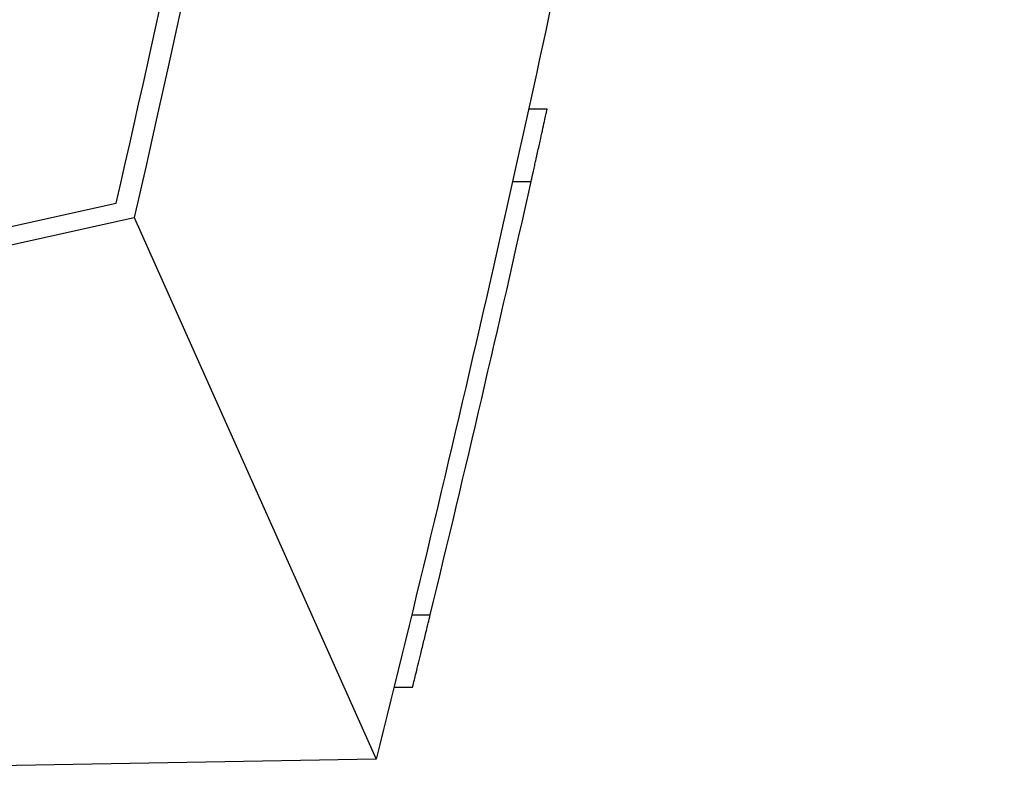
# Model space of a CAD drawing. Header units: millimetres. Extents: x -0.44 to 1.31, y -0.87 to 1.29.
# Tile 23 of 182: x -0.2258 to -0.1712, y -0.1319 to -0.0901. Entities that reach past the tile are written whole.
import ezdxf

# ---------------------------------------------------------------- set-up
doc = ezdxf.new("R2010")
doc.units = ezdxf.units.MM

msp = doc.modelspace()

# ---------------------------------------------------------------- linework, layer by layer
at = {"color": 7, "linetype": 'Continuous', "lineweight": 25}
for p, q in [((-0.196557, -0.095101), (-0.197581, -0.095101)), ((-0.198466, -0.099101), (-0.197442, -0.099101)), ((-0.255214, -0.108003), (-0.220417, -0.100293)), ((-0.254209, -0.108765), (-0.21942, -0.101097)), ((-0.21942, -0.101097), (-0.206028, -0.131099)), ((-0.204057, -0.1231), (-0.203028, -0.1231)), ((-0.205036, -0.127099), (-0.204006, -0.1271)), ((-0.206028, -0.131099), (-0.254214, -0.131931))]:
    msp.add_line(p, q, dxfattribs=at)
msp.add_arc((-1.467303, 0.183837), 1.301, 346.353934, 347.439114, dxfattribs=at)
for points, knots in [([(-0.220417, -0.100293), (-0.215084, -0.076978), (-0.210397, -0.053477), (-0.202347, -0.006211), (-0.198983, 0.017555), (-0.193599, 0.065237), (-0.191579, 0.089154), (-0.188887, 0.137025), (-0.188216, 0.16098), (-0.188216, 0.184897)], [0, 0, 0, 0, 0.25, 0.25, 0.5, 0.5, 0.75, 0.75, 1, 1, 1, 1]), ([(-0.171237, 0.082777), (-0.172642, 0.064755), (-0.174424, 0.046757), (-0.177658, 0.019836), (-0.178829, 0.010874), (-0.181359, -0.007026), (-0.182717, -0.015966), (-0.18562, -0.033809), (-0.187164, -0.042715), (-0.190438, -0.060493), (-0.192168, -0.069367), (-0.197635, -0.09593), (-0.201647, -0.113556), (-0.206028, -0.131099)], [0, 0, 0, 0, 0.25, 0.25, 0.375, 0.375, 0.5, 0.5, 0.625, 0.625, 0.75, 0.75, 1, 1, 1, 1]), ([(-0.197442, -0.099101), (-0.197427, -0.099035), (-0.197399, -0.098906), (-0.197357, -0.098718), (-0.197317, -0.09854), (-0.19728, -0.098373), (-0.197246, -0.098216), (-0.197213, -0.09807), (-0.197183, -0.097934), (-0.197155, -0.097809), (-0.197129, -0.097694), (-0.197057, -0.097368), (-0.196948, -0.096873), (-0.196812, -0.09626), (-0.196703, -0.095764), (-0.196634, -0.095449), (-0.196595, -0.09527), (-0.196573, -0.095173), (-0.19656, -0.095112), (-0.196558, -0.095105), (-0.196557, -0.095101)], [0, 0, 0, 0, 0.031921, 0.062308, 0.091162, 0.118482, 0.144268, 0.16852, 0.191239, 0.212424, 0.232076, 0.250194, 0.381153, 0.499818, 0.627484, 0.749316, 0.812687, 0.875572, 0.938, 1, 1, 1, 1]), ([(-0.204006, -0.1271), (-0.204006, -0.127099), (-0.204005, -0.127097), (-0.204002, -0.127082), (-0.203996, -0.127058), (-0.203987, -0.127023), (-0.203976, -0.126979), (-0.203963, -0.126926), (-0.203947, -0.126862), (-0.203912, -0.126719), (-0.203843, -0.126436), (-0.203721, -0.12594), (-0.203571, -0.125328), (-0.203432, -0.124758), (-0.20331, -0.124258), (-0.203224, -0.123904), (-0.203129, -0.123513), (-0.203066, -0.123254), (-0.203028, -0.1231)], [0, 0, 0, 0, 0.030848, 0.061811, 0.092891, 0.124094, 0.155424, 0.186886, 0.218484, 0.250221, 0.371798, 0.499809, 0.617873, 0.74933, 0.808339, 0.8746, 0.925122, 1, 1, 1, 1])]:
    msp.add_open_spline(points, degree=3, knots=knots, dxfattribs=at)
msp.add_open_spline([(-0.191597, 0.079095), (-0.196577, 0.018435), (-0.205871, -0.041758), (-0.21942, -0.101097)], degree=3, dxfattribs=at)

doc.saveas('drawing.dxf')
